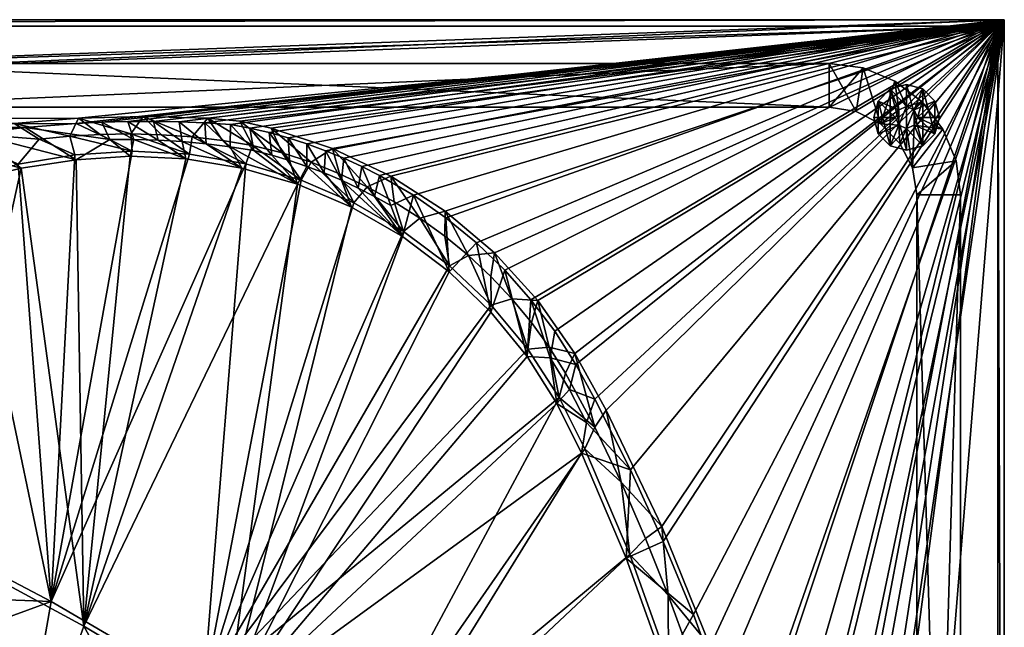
# Model space of a CAD drawing. Header units: metres. Extents: x -1651 to 0, y -1070 to 0.
# Tile 113 of 113: x -450 to 0, y -278 to 0. Entities that reach past the tile are written whole.
import ezdxf

# ---------------------------------------------------------------- set-up
doc = ezdxf.new("R2010")
doc.units = ezdxf.units.M

msp = doc.modelspace()

# ---------------------------------------------------------------- linework, layer by layer
at = {"layer": 'None'}
for points in [[(-1650, 0), (-1208.617432, -44.136024), (0, 0)], [(0, 0), (0, 0, -45), (-1650, 0)], [(0, 0, -45), (-1650, 0, -45), (-1650, 0)], [(-1650, 0, -45), (0, 0, -45), (-1647.142822, -3, -45)], [(0, 0, -45), (-3, -3, -45), (-1647.142822, -3, -45)], [(-1208.617432, -44.136024), (-1134.583252, -48.452602), (0, 0)], [(0, 0), (-1134.583252, -48.452602), (-423.802948, -47.347477)], [(-423.802948, -47.347477), (-412.066315, -46.80043), (0, 0)], [(-412.066315, -46.80043), (-400.32074, -46.502693), (0, 0)], [(0, 0), (-400.32074, -46.502693), (-388.571472, -46.454403)], [(-388.571472, -46.454403), (-376.823853, -46.655575), (0, 0)], [(-376.823853, -46.655575), (-365.08313, -47.106125), (0, 0)], [(0, 0), (-365.08313, -47.106125), (-353.354614, -47.805847)], [(-353.354614, -47.805847), (-344.503265, -49.521671), (0, 0)], [(-344.503265, -49.521671), (-335.726959, -51.587212), (0, 0)], [(0, 0), (-335.726959, -51.587212), (-327.03949, -53.999222)], [(-327.03949, -53.999222), (-318.454498, -56.75391), (0, 0)], [(-318.454498, -56.75391), (-309.985535, -59.846935), (0, 0)], [(0, 0), (-309.985535, -59.846935), (-301.645905, -63.27343)], [(-301.645905, -63.27343), (-293.448761, -67.028008), (0, 0)], [(-293.448761, -67.028008), (-285.406982, -71.104752), (0, 0)], [(0, 0), (-285.406982, -71.104752), (-269.839874, -80.198586)], [(-269.839874, -80.198586), (-255.042557, -90.497719), (0, 0)], [(-255.042557, -90.497719), (-241.108139, -101.93734), (0, 0)], [(0, 0), (-241.108139, -101.93734), (-228.124313, -114.445457)], [(-228.124313, -114.445457), (-216.172775, -127.943367), (0, 0)], [(-216.172775, -127.943367), (-205.328751, -142.34613), (0, 0)], [(0, 0), (-205.328751, -142.34613), (-195.660446, -157.56311)], [(-195.660446, -157.56311), (-187.011627, -173.386047), (0, 0)], [(-187.011627, -173.386047), (-170.745102, -205.573776), (0, 0)], [(0, 0), (-170.745102, -205.573776), (-155.738785, -238.367996)], [(-155.738785, -238.367996), (-142.015244, -271.71936), (0, 0)], [(-142.015244, -271.71936), (-129.595108, -305.577759), (0, 0)], [(0, 0), (-129.595108, -305.577759), (-118.497063, -339.892242)], [(-118.497063, -339.892242), (-108.737801, -374.611206), (0, 0)], [(-108.737801, -374.611206), (-100.331985, -409.682465), (0, 0)], [(0, 0), (-100.331985, -409.682465), (-93.292267, -445.053253)], [(-93.292267, -445.053253), (-87.629234, -480.67038), (0, 0)], [(-87.629234, -480.67038), (-79.13913, -537.831116), (0, 0)], [(-79.13913, -537.831116), (-53.12458, -654.122498), (0, 0)], [(0, 0), (-53.12458, -654.122498), (0, -850)], [(0, 0, -45), (0, -850, -45), (-3, -3, -45)], [(0, -850), (0, -850, -45), (0, 0)], [(0, -850, -45), (0, 0, -45), (0, 0)], [(-3, -3, -3), (-1208.450439, -41.532547, -3), (-1647.142822, -3, -3)], [(-1647.142822, -3, -3), (-1647.142822, -3, -45), (-3, -3, -3)], [(-1647.142822, -3, -45), (-3, -3, -45), (-3, -3, -3)], [(-1134.234009, -45.864342, -3), (-1208.450439, -41.532547, -3), (-3, -3, -3)], [(-422.772034, -44.999176, -3), (-1134.234009, -45.864342, -3), (-3, -3, -3)], [(-393.28891, -44.200535, -3), (-422.772034, -44.999176, -3), (-3, -3, -3)], [(-3, -3, -3), (-363.806396, -45.029205, -3), (-393.28891, -44.200535, -3)], [(-349.135712, -46.373276, -3), (-363.806396, -45.029205, -3), (-3, -3, -3)], [(-334.747314, -49.602505, -3), (-349.135712, -46.373276, -3), (-3, -3, -3)], [(-3, -3, -3), (-306.739197, -58.793034, -3), (-334.747314, -49.602505, -3)], [(-280.138245, -71.493874, -3), (-306.739197, -58.793034, -3), (-3, -3, -3)], [(-255.382217, -87.495743, -3), (-280.138245, -71.493874, -3), (-3, -3, -3)], [(-3, -3, -3), (-232.878342, -106.535088, -3), (-255.382217, -87.495743, -3)], [(-212.99675, -128.298447, -3), (-232.878342, -106.535088, -3), (-3, -3, -3)], [(-196.064285, -152.427551, -3), (-212.99675, -128.298447, -3), (-3, -3, -3)], [(-3, -3, -3), (-181.874649, -178.281738, -3), (-196.064285, -152.427551, -3)], [(-156.359268, -231.46315, -3), (-181.874649, -178.281738, -3), (-3, -3, -3)], [(-134.258759, -286.151947, -3), (-156.359268, -231.46315, -3), (-3, -3, -3)], [(-3, -3, -3), (-115.661369, -342.128998, -3), (-134.258759, -286.151947, -3)], [(-100.641319, -399.170166, -3), (-115.661369, -342.128998, -3), (-3, -3, -3)], [(-89.258583, -457.047028, -3), (-100.641319, -399.170166, -3), (-3, -3, -3)], [(-3, -3, -3), (-81.558594, -515.527832, -3), (-89.258583, -457.047028, -3)], [(-75.179558, -551.954224, -3), (-81.558594, -515.527832, -3), (-3, -3, -3)], [(-3, -848.547241, -3), (-75.179558, -551.954224, -3), (-3, -3, -3)], [(-3, -3, -3), (-3, -3, -45), (-3, -848.547241, -3)], [(-3, -3, -45), (-3, -848.547241, -45), (-3, -848.547241, -3)], [(0, -850, -45), (-3, -848.547241, -45), (-3, -3, -45)], [(-393.28891, -44.200535, -3), (-398.860229, -52.198566, -32.28537), (-422.772034, -44.999176, -3)], [(-384.891144, -52.552658, -32.307537), (-398.860229, -52.198566, -32.28537), (-393.28891, -44.200535, -3)], [(-393.28891, -44.200535, -3), (-363.806396, -45.029205, -3), (-370.957733, -53.532532, -32.337601)], [(-370.957733, -53.532532, -32.337601), (-384.891144, -52.552658, -32.307537), (-393.28891, -44.200535, -3)], [(-1134.583252, -48.452602), (-447.228119, -49.1884), (-423.802948, -47.347477)], [(-1134.583252, -48.452602), (-1060.802246, -55.93948), (-447.228119, -49.1884)], [(-422.772034, -44.999176, -3), (-452.166077, -47.425011, -3), (-1134.234009, -45.864342, -3)], [(-1060.802246, -55.93948), (-470.554016, -52.022148), (-447.228119, -49.1884)], [(-481.384247, -51.449856, -3), (-452.166077, -47.425011, -3), (-440.692657, -54.586483, -32.338753)], [(-447.228119, -49.1884), (-470.554016, -52.022148), (-423.912872, -63.980335, -60)], [(-452.166077, -47.425011, -3), (-422.772034, -44.999176, -3), (-426.78363, -53.240215, -32.298473)], [(-452.166077, -47.425011, -3), (-426.78363, -53.240215, -32.298473), (-440.692657, -54.586483, -32.338753)], [(-408.485901, -54.799259, -29.96188), (-423.802948, -47.347477), (-447.228119, -49.1884)], [(-408.485901, -54.799259, -29.96188), (-447.228119, -49.1884), (-423.912872, -63.980335, -60)], [(-422.772034, -44.999176, -3), (-412.833893, -52.437782, -32.280029), (-426.78363, -53.240215, -32.298473)], [(-412.066315, -46.80043), (-423.802948, -47.347477), (-408.485901, -54.799259, -29.96188)], [(-398.860229, -52.198566, -32.28537), (-412.833893, -52.437782, -32.280029), (-422.772034, -44.999176, -3)], [(-400.32074, -46.502693), (-412.066315, -46.80043), (-397.459656, -54.724636, -29.960766)], [(-397.459656, -54.724636, -29.960766), (-412.066315, -46.80043), (-408.485901, -54.799259, -29.96188)], [(-388.571472, -46.454403), (-400.32074, -46.502693), (-386.444061, -55.016506, -29.959652)], [(-386.444061, -55.016506, -29.959652), (-400.32074, -46.502693), (-397.459656, -54.724636, -29.960766)], [(-376.823853, -46.655575), (-388.571472, -46.454403), (-375.453094, -55.673962, -29.958536)], [(-375.453094, -55.673962, -29.958536), (-388.571472, -46.454403), (-386.444061, -55.016506, -29.959652)], [(-365.08313, -47.106125), (-376.823853, -46.655575), (-364.500671, -56.695503, -29.957422)], [(-364.500671, -56.695503, -29.957422), (-376.823853, -46.655575), (-375.453094, -55.673962, -29.958536)], [(-363.806396, -45.029205, -3), (-357.091217, -55.170677, -32.366619), (-370.957733, -53.532532, -32.337601)], [(-353.354614, -47.805847), (-365.08313, -47.106125), (-353.600616, -58.079052, -29.956308)], [(-353.600616, -58.079052, -29.956308), (-365.08313, -47.106125), (-364.500671, -56.695503, -29.957422)], [(-357.091217, -55.170677, -32.366619), (-363.806396, -45.029205, -3), (-343.335144, -57.531662, -32.38728)], [(-363.806396, -45.029205, -3), (-349.135712, -46.373276, -3), (-343.335144, -57.531662, -32.38728)], [(-342.766632, -59.821953, -29.955194), (-353.354614, -47.805847), (-353.600616, -58.079052, -29.956308)], [(-344.503265, -49.521671), (-353.354614, -47.805847), (-342.766632, -59.821953, -29.955194)], [(-343.335144, -57.531662, -32.38728), (-349.135712, -46.373276, -3), (-329.779022, -60.797821, -32.398285)], [(-349.135712, -46.373276, -3), (-334.747314, -49.602505, -3), (-329.779022, -60.797821, -32.398285)], [(-470.554016, -52.022148), (-493.738586, -55.843609), (-448.932434, -67.813293, -60)], [(-440.692657, -54.586483, -32.338753), (-450.369385, -65.92363, -63), (-481.384247, -51.449856, -3)], [(-423.912872, -63.980335, -60), (-470.554016, -52.022148), (-448.932434, -67.813293, -60)], [(-426.78363, -53.240215, -32.298473), (-424.479492, -61.781364, -63), (-440.692657, -54.586483, -32.338753)], [(-412.833893, -52.437782, -32.280029), (-398.31958, -60.056423, -63), (-426.78363, -53.240215, -32.298473)], [(-426.78363, -53.240215, -32.298473), (-398.31958, -60.056423, -63), (-424.479492, -61.781364, -63)], [(-398.860229, -52.198566, -32.28537), (-398.31958, -60.056423, -63), (-412.833893, -52.437782, -32.280029)], [(-384.891144, -52.552658, -32.307537), (-372.139618, -61.353443, -63), (-398.860229, -52.198566, -32.28537)], [(-372.139618, -61.353443, -63), (-398.31958, -60.056423, -63), (-398.860229, -52.198566, -32.28537)], [(-372.139618, -61.353443, -63), (-384.891144, -52.552658, -32.307537), (-370.957733, -53.532532, -32.337601)], [(-346.307556, -65.800484, -63), (-372.139618, -61.353443, -63), (-370.957733, -53.532532, -32.337601)], [(-370.957733, -53.532532, -32.337601), (-357.091217, -55.170677, -32.366619), (-346.307556, -65.800484, -63)], [(-335.726959, -51.587212), (-344.503265, -49.521671), (-334.574738, -61.906193, -29.954338)], [(-334.574738, -61.906193, -29.954338), (-344.503265, -49.521671), (-342.766632, -59.821953, -29.955194)], [(-327.03949, -53.999222), (-335.726959, -51.587212), (-326.46701, -64.300156, -29.953484)], [(-326.46701, -64.300156, -29.953484), (-335.726959, -51.587212), (-334.574738, -61.906193, -29.954338)], [(-329.779022, -60.797821, -32.398285), (-334.747314, -49.602505, -3), (-316.508392, -65.111557, -32.400467)], [(-316.508392, -65.111557, -32.400467), (-334.747314, -49.602505, -3), (-306.739197, -58.793034, -3)], [(-448.932434, -67.813293, -60), (-493.738586, -55.843609), (-474.006744, -73.934395, -60)], [(-424.479492, -61.781364, -63), (-450.369385, -65.92363, -63), (-440.692657, -54.586483, -32.338753)], [(-423.912872, -63.980335, -60), (-399.136566, -62.399059, -60), (-408.485901, -54.799259, -29.96188)], [(-399.136566, -62.399059, -60), (-397.459656, -54.724636, -29.960766), (-408.485901, -54.799259, -29.96188)], [(-399.136566, -62.399059, -60), (-373.843018, -63.555382, -60), (-397.459656, -54.724636, -29.960766)], [(-373.843018, -63.555382, -60), (-386.444061, -55.016506, -29.959652), (-397.459656, -54.724636, -29.960766)], [(-386.444061, -55.016506, -29.959652), (-373.843018, -63.555382, -60), (-375.453094, -55.673962, -29.958536)], [(-373.843018, -63.555382, -60), (-348.212128, -67.752815, -60), (-375.453094, -55.673962, -29.958536)], [(-375.453094, -55.673962, -29.958536), (-348.212128, -67.752815, -60), (-364.500671, -56.695503, -29.957422)], [(-348.212128, -67.752815, -60), (-353.600616, -58.079052, -29.956308), (-364.500671, -56.695503, -29.957422)], [(-357.091217, -55.170677, -32.366619), (-343.335144, -57.531662, -32.38728), (-346.307556, -65.800484, -63)], [(-348.212128, -67.752815, -60), (-322.790894, -75.105927, -60), (-353.600616, -58.079052, -29.956308)], [(-322.790894, -75.105927, -60), (-342.766632, -59.821953, -29.955194), (-353.600616, -58.079052, -29.956308)], [(-346.307556, -65.800484, -63), (-343.335144, -57.531662, -32.38728), (-321.184601, -73.283333, -63)], [(-343.335144, -57.531662, -32.38728), (-329.779022, -60.797821, -32.398285), (-321.184601, -73.283333, -63)], [(-318.454498, -56.75391), (-327.03949, -53.999222), (-318.4552, -67.000443, -29.952627)], [(-318.4552, -67.000443, -29.952627), (-327.03949, -53.999222), (-326.46701, -64.300156, -29.953484)], [(-310.550903, -70.003227, -29.951773), (-318.454498, -56.75391), (-318.4552, -67.000443, -29.952627)], [(-309.985535, -59.846935), (-318.454498, -56.75391), (-310.550903, -70.003227, -29.951773)], [(-435.240631, -265.682251, -62.999996), (-450.369385, -65.92363, -63), (-424.479492, -61.781364, -63)], [(-398.31958, -60.056423, -63), (-372.139618, -61.353443, -63), (-435.240631, -265.682251, -62.999996)], [(-424.479492, -61.781364, -63), (-398.31958, -60.056423, -63), (-435.240631, -265.682251, -62.999996)], [(-372.139618, -61.353443, -63), (-346.307556, -65.800484, -63), (-435.240631, -265.682251, -62.999996)], [(-399.136566, -62.399059, -60), (-423.912872, -63.980335, -60), (-420.308136, -277.076508, -60)], [(-373.843018, -63.555382, -60), (-399.136566, -62.399059, -60), (-420.308136, -277.076508, -60)], [(-334.574738, -61.906193, -29.954338), (-342.766632, -59.821953, -29.955194), (-322.790894, -75.105927, -60)], [(-322.790894, -75.105927, -60), (-326.46701, -64.300156, -29.953484), (-334.574738, -61.906193, -29.954338)], [(-321.184601, -73.283333, -63), (-329.779022, -60.797821, -32.398285), (-316.508392, -65.111557, -32.400467)], [(-306.739197, -58.793034, -3), (-303.553833, -70.358261, -32.397648), (-316.508392, -65.111557, -32.400467)], [(-302.765564, -73.304214, -29.950918), (-309.985535, -59.846935), (-310.550903, -70.003227, -29.951773)], [(-301.645905, -63.27343), (-309.985535, -59.846935), (-302.765564, -73.304214, -29.950918)], [(-280.138245, -71.493874, -3), (-290.937225, -76.38829, -32.393513), (-306.739197, -58.793034, -3)], [(-290.937225, -76.38829, -32.393513), (-303.553833, -70.358261, -32.397648), (-306.739197, -58.793034, -3)], [(-475.78125, -72.379921, -63), (-450.369385, -65.92363, -63), (-435.240631, -265.682251, -62.999996)], [(-420.308136, -277.076508, -60), (-423.912872, -63.980335, -60), (-448.932434, -67.813293, -60)], [(-435.240631, -265.682251, -62.999996), (-346.307556, -65.800484, -63), (-365.747498, -306.445068, -62.999996)], [(-420.308136, -277.076508, -60), (-348.212128, -67.752815, -60), (-373.843018, -63.555382, -60)], [(-346.307556, -65.800484, -63), (-321.184601, -73.283333, -63), (-365.747498, -306.445068, -62.999996)], [(-318.4552, -67.000443, -29.952627), (-326.46701, -64.300156, -29.953484), (-322.790894, -75.105927, -60)], [(-298.158997, -85.596619, -60), (-318.4552, -67.000443, -29.952627), (-322.790894, -75.105927, -60)], [(-316.508392, -65.111557, -32.400467), (-297.094086, -83.616577, -63), (-321.184601, -73.283333, -63)], [(-310.550903, -70.003227, -29.951773), (-318.4552, -67.000443, -29.952627), (-298.158997, -85.596619, -60)], [(-303.553833, -70.358261, -32.397648), (-297.094086, -83.616577, -63), (-316.508392, -65.111557, -32.400467)], [(-295.110443, -76.898712, -29.950062), (-301.645905, -63.27343), (-302.765564, -73.304214, -29.950918)], [(-293.448761, -67.028008), (-301.645905, -63.27343), (-295.110443, -76.898712, -29.950062)], [(-287.596619, -80.781563, -29.949207), (-293.448761, -67.028008), (-295.110443, -76.898712, -29.950062)], [(-287.596619, -80.781563, -29.949207), (-285.406982, -71.104752), (-293.448761, -67.028008)], [(-420.308136, -277.076508, -60), (-448.932434, -67.813293, -60), (-487.064728, -240.965317, -60)], [(-448.932434, -67.813293, -60), (-474.006744, -73.934395, -60), (-487.064728, -240.965317, -60)], [(-322.790894, -75.105927, -60), (-348.212128, -67.752815, -60), (-420.308136, -277.076508, -60)], [(-302.765564, -73.304214, -29.950918), (-310.550903, -70.003227, -29.951773), (-298.158997, -85.596619, -60)], [(-290.937225, -76.38829, -32.393513), (-297.094086, -83.616577, -63), (-303.553833, -70.358261, -32.397648)], [(-278.698364, -83.158432, -32.388416), (-290.937225, -76.38829, -32.393513), (-280.138245, -71.493874, -3)], [(-280.235016, -84.947212, -29.948353), (-285.406982, -71.104752), (-287.596619, -80.781563, -29.949207)], [(-269.839874, -80.198586), (-285.406982, -71.104752), (-280.235016, -84.947212, -29.948353)], [(-280.138245, -71.493874, -3), (-255.382217, -87.495743, -3), (-266.881622, -90.652008, -32.381878)], [(-266.881622, -90.652008, -32.381878), (-278.698364, -83.158432, -32.388416), (-280.138245, -71.493874, -3)], [(-506.803345, -228.092514, -62.999996), (-475.78125, -72.379921, -63), (-435.240631, -265.682251, -62.999996)], [(-355.208771, -316.096222, -60), (-322.790894, -75.105927, -60), (-420.308136, -277.076508, -60)], [(-365.747498, -306.445068, -62.999996), (-321.184601, -73.283333, -63), (-297.094086, -83.616577, -63)], [(-298.158997, -85.596619, -60), (-322.790894, -75.105927, -60), (-355.208771, -316.096222, -60)], [(-298.158997, -85.596619, -60), (-274.888031, -99.065147, -60), (-302.765564, -73.304214, -29.950918)], [(-274.888031, -99.065147, -60), (-295.110443, -76.898712, -29.950062), (-302.765564, -73.304214, -29.950918)], [(-274.384308, -96.70797, -63), (-297.094086, -83.616577, -63), (-290.937225, -76.38829, -32.393513)], [(-278.698364, -83.158432, -32.388416), (-274.384308, -96.70797, -63), (-290.937225, -76.38829, -32.393513)], [(-287.596619, -80.781563, -29.949207), (-295.110443, -76.898712, -29.950062), (-274.888031, -99.065147, -60)], [(-274.888031, -99.065147, -60), (-280.235016, -84.947212, -29.948353), (-287.596619, -80.781563, -29.949207)], [(-269.839874, -80.198586), (-280.235016, -84.947212, -29.948353), (-274.888031, -99.065147, -60)], [(-253.498688, -115.216362, -60), (-269.839874, -80.198586), (-274.888031, -99.065147, -60)], [(-255.042557, -90.497719), (-269.839874, -80.198586), (-253.498688, -115.216362, -60)], [(-297.094086, -83.616577, -63), (-274.384308, -96.70797, -63), (-365.747498, -306.445068, -62.999996)], [(-274.384308, -96.70797, -63), (-278.698364, -83.158432, -32.388416), (-266.881622, -90.652008, -32.381878)], [(-274.888031, -99.065147, -60), (-298.158997, -85.596619, -60), (-355.208771, -316.096222, -60)], [(-255.382217, -87.495743, -3), (-255.531296, -98.852356, -32.373425), (-266.881622, -90.652008, -32.381878)], [(-255.531296, -98.852356, -32.373425), (-255.382217, -87.495743, -3), (-244.695877, -107.741119, -32.36269)], [(-255.382217, -87.495743, -3), (-232.878342, -106.535088, -3), (-244.695877, -107.741119, -32.36269)], [(-253.369644, -112.37645, -63), (-274.384308, -96.70797, -63), (-266.881622, -90.652008, -32.381878)], [(-266.881622, -90.652008, -32.381878), (-255.531296, -98.852356, -32.373425), (-253.369644, -112.37645, -63)], [(-241.108139, -101.93734), (-255.042557, -90.497719), (-253.498688, -115.216362, -60)], [(-274.384308, -96.70797, -63), (-253.369644, -112.37645, -63), (-365.747498, -306.445068, -62.999996)], [(-255.531296, -98.852356, -32.373425), (-244.695877, -107.741119, -32.36269), (-253.369644, -112.37645, -63)], [(-355.208771, -316.096222, -60), (-253.498688, -115.216362, -60), (-274.888031, -99.065147, -60)], [(-241.108139, -101.93734), (-253.498688, -115.216362, -60), (-234.422501, -133.640961, -60)], [(-228.124313, -114.445457), (-241.108139, -101.93734), (-234.422501, -133.640961, -60)], [(-253.369644, -112.37645, -63), (-244.695877, -107.741119, -32.36269), (-234.341095, -130.40509, -63)], [(-244.695877, -107.741119, -32.36269), (-232.878342, -106.535088, -3), (-234.441681, -117.292717, -32.34985)], [(-244.695877, -107.741119, -32.36269), (-234.441681, -117.292717, -32.34985), (-234.341095, -130.40509, -63)], [(-234.441681, -117.292717, -32.34985), (-232.878342, -106.535088, -3), (-224.839691, -127.479683, -32.335194)], [(-224.839691, -127.479683, -32.335194), (-232.878342, -106.535088, -3), (-212.99675, -128.298447, -3)], [(-365.747498, -306.445068, -62.999996), (-253.369644, -112.37645, -63), (-234.341095, -130.40509, -63)], [(-234.422501, -133.640961, -60), (-253.498688, -115.216362, -60), (-355.208771, -316.096222, -60)], [(-228.124313, -114.445457), (-234.422501, -133.640961, -60), (-217.973877, -153.848602, -60)], [(-216.172775, -127.943367), (-228.124313, -114.445457), (-217.973877, -153.848602, -60)], [(-234.341095, -130.40509, -63), (-234.441681, -117.292717, -32.34985), (-224.839691, -127.479683, -32.335194)], [(-224.839691, -127.479683, -32.335194), (-217.56218, -150.544235, -63), (-234.341095, -130.40509, -63)], [(-212.99675, -128.298447, -3), (-215.960892, -138.274567, -32.319031), (-224.839691, -127.479683, -32.335194)], [(-215.960892, -138.274567, -32.319031), (-217.56218, -150.544235, -63), (-224.839691, -127.479683, -32.335194)], [(-216.172775, -127.943367), (-217.973877, -153.848602, -60), (-207.383652, -154.437347, -29.938089)], [(-205.328751, -142.34613), (-216.172775, -127.943367), (-207.383652, -154.437347, -29.938089)], [(-207.847137, -149.636887, -32.30212), (-215.960892, -138.274567, -32.319031), (-212.99675, -128.298447, -3)], [(-196.064285, -152.427551, -3), (-207.847137, -149.636887, -32.30212), (-212.99675, -128.298447, -3)], [(-234.341095, -130.40509, -63), (-217.56218, -150.544235, -63), (-365.747498, -306.445068, -62.999996)], [(-217.973877, -153.848602, -60), (-234.422501, -133.640961, -60), (-355.208771, -316.096222, -60)], [(-207.847137, -149.636887, -32.30212), (-217.56218, -150.544235, -63), (-215.960892, -138.274567, -32.319031)], [(-205.328751, -142.34613), (-207.383652, -154.437347, -29.938089), (-195.660446, -157.56311)], [(-217.56218, -150.544235, -63), (-203.265121, -172.514938, -63), (-365.747498, -306.445068, -62.999996)], [(-203.265121, -172.514938, -63), (-217.56218, -150.544235, -63), (-207.847137, -149.636887, -32.30212)], [(-200.409439, -161.467834, -32.287315), (-207.847137, -149.636887, -32.30212), (-196.064285, -152.427551, -3)], [(-200.409439, -161.467834, -32.287315), (-203.265121, -172.514938, -63), (-207.847137, -149.636887, -32.30212)], [(-187.059128, -186.074707, -32.277756), (-200.409439, -161.467834, -32.287315), (-196.064285, -152.427551, -3)], [(-187.059128, -186.074707, -32.277756), (-196.064285, -152.427551, -3), (-181.874649, -178.281738, -3)], [(-355.208771, -316.096222, -60), (-204.33606, -175.307526, -60), (-217.973877, -153.848602, -60)], [(-207.383652, -154.437347, -29.938089), (-217.973877, -153.848602, -60), (-204.33606, -175.307526, -60)], [(-207.383652, -154.437347, -29.938089), (-198.633362, -168.928848, -29.936378), (-195.660446, -157.56311)], [(-204.33606, -175.307526, -60), (-198.633362, -168.928848, -29.936378), (-207.383652, -154.437347, -29.938089)], [(-203.265121, -172.514938, -63), (-200.409439, -161.467834, -32.287315), (-187.059128, -186.074707, -32.277756)], [(-195.660446, -157.56311), (-198.633362, -168.928848, -29.936378), (-187.011627, -173.386047)], [(-190.854507, -183.967224, -29.934668), (-198.633362, -168.928848, -29.936378), (-204.33606, -175.307526, -60)], [(-198.633362, -168.928848, -29.936378), (-190.854507, -183.967224, -29.934668), (-187.011627, -173.386047)], [(-365.747498, -306.445068, -62.999996), (-203.265121, -172.514938, -63), (-298.524719, -350.212921, -62.999996)], [(-193.115814, -198.0112, -60), (-204.33606, -175.307526, -60), (-355.208771, -316.096222, -60)], [(-203.265121, -172.514938, -63), (-191.522324, -195.956284, -63), (-298.524719, -350.212921, -62.999996)], [(-193.115814, -198.0112, -60), (-190.854507, -183.967224, -29.934668), (-204.33606, -175.307526, -60)], [(-191.522324, -195.956284, -63), (-203.265121, -172.514938, -63), (-187.059128, -186.074707, -32.277756)], [(-187.011627, -173.386047), (-190.854507, -183.967224, -29.934668), (-170.745102, -205.573776)], [(-175.021301, -211.302628, -32.308681), (-187.059128, -186.074707, -32.277756), (-181.874649, -178.281738, -3)], [(-181.874649, -178.281738, -3), (-156.359268, -231.46315, -3), (-175.021301, -211.302628, -32.308681)], [(-190.854507, -183.967224, -29.934668), (-193.115814, -198.0112, -60), (-170.745102, -205.573776)], [(-191.522324, -195.956284, -63), (-187.059128, -186.074707, -32.277756), (-175.021301, -211.302628, -32.308681)], [(-298.524719, -350.212921, -62.999996), (-191.522324, -195.956284, -63), (-171.008301, -244.226837, -63)], [(-171.008301, -244.226837, -63), (-191.522324, -195.956284, -63), (-175.021301, -211.302628, -32.308681)], [(-291.89328, -357.948517, -60), (-193.115814, -198.0112, -60), (-355.208771, -316.096222, -60)], [(-291.89328, -357.948517, -60), (-172.720093, -245.968185, -60), (-193.115814, -198.0112, -60)], [(-170.745102, -205.573776), (-193.115814, -198.0112, -60), (-172.720093, -245.968185, -60)], [(-172.720093, -245.968185, -60), (-155.738785, -238.367996), (-170.745102, -205.573776)], [(-156.359268, -231.46315, -3), (-163.915329, -236.918182, -32.358879), (-175.021301, -211.302628, -32.308681)], [(-175.021301, -211.302628, -32.308681), (-163.915329, -236.918182, -32.358879), (-171.008301, -244.226837, -63)], [(-435.240631, -265.682251, -62.999996), (-548.162048, -261.558014, -406), (-506.803345, -228.092514, -62.999996)], [(-163.915329, -236.918182, -32.358879), (-156.359268, -231.46315, -3), (-153.546921, -262.851349, -32.402611)], [(-156.359268, -231.46315, -3), (-134.258759, -286.151947, -3), (-153.546921, -262.851349, -32.402611)], [(-163.915329, -236.918182, -32.358879), (-153.546921, -262.851349, -32.402611), (-171.008301, -244.226837, -63)], [(-495.401184, -286.846497, -377.175201), (-435.659668, -319.654297, -377.175201), (-487.064728, -240.965317, -60)], [(-487.064728, -240.965317, -60), (-435.659668, -319.654297, -377.175201), (-420.308136, -277.076508, -60)], [(-142.015244, -271.71936), (-155.738785, -238.367996), (-172.720093, -245.968185, -60)], [(-298.524719, -350.212921, -62.999996), (-171.008301, -244.226837, -63), (-153.33049, -293.606659, -63)], [(-155.082611, -295.183868, -60), (-172.720093, -245.968185, -60), (-291.89328, -357.948517, -60)], [(-155.082611, -295.183868, -60), (-142.015244, -271.71936), (-172.720093, -245.968185, -60)], [(-171.008301, -244.226837, -63), (-153.546921, -262.851349, -32.402611), (-153.33049, -293.606659, -63)], [(-404.908142, -732.795654, -406), (-590.582947, -877.16272, -406), (-548.162048, -261.558014, -406)], [(-495.653809, -287.867249, -406), (-548.162048, -261.558014, -406), (-435.240631, -265.682251, -62.999996)], [(-495.653809, -287.867249, -406), (-404.908142, -732.795654, -406), (-548.162048, -261.558014, -406)], [(-153.546921, -262.851349, -32.402611), (-143.931122, -289.084412, -32.440613), (-153.33049, -293.606659, -63)], [(-153.546921, -262.851349, -32.402611), (-134.258759, -286.151947, -3), (-143.931122, -289.084412, -32.440613)], [(-444.100098, -316.000854, -406), (-495.653809, -287.867249, -406), (-435.240631, -265.682251, -62.999996)], [(-435.240631, -265.682251, -62.999996), (-365.747498, -306.445068, -62.999996), (-444.100098, -316.000854, -406)], [(-155.082611, -295.183868, -60), (-129.595108, -305.577759), (-142.015244, -271.71936)], [(-435.659668, -319.654297, -377.175201), (-377.30127, -354.863586, -377.175201), (-420.308136, -277.076508, -60)], [(-420.308136, -277.076508, -60), (-377.30127, -354.863586, -377.175201), (-355.208771, -316.096222, -60)]]:
    msp.add_3dface(points, dxfattribs=at)
at = {"layer": 'None0'}
for points in [[(-540.000183, -20.000093, -410), (-540.000183, -40.000092, -410), (-80.000198, -20.000093, -410)], [(-540.000183, -40.000092, -410), (-80.000198, -40.000092, -410), (-80.000198, -20.000093, -410)], [(-540.000183, -20.000093, -410), (-80.000198, -20.000093, -410), (-540.000183, -20.000093, -430)], [(-80.000198, -20.000093, -410), (-80.000198, -20.000093, -430), (-540.000183, -20.000093, -430)], [(-80.000198, -20.000093, -430), (-80.000198, -40.000092, -430), (-540.000183, -20.000093, -430)], [(-80.000198, -40.000092, -430), (-540.000183, -40.000092, -430), (-540.000183, -20.000093, -430)], [(-80.000198, -20.000093, -410), (-80.000198, -40.000092, -410), (-64.471062, -22.044542, -410)], [(-80.000198, -20.000093, -410), (-64.471062, -22.044542, -410), (-80.000198, -20.000093, -430)], [(-64.471062, -22.044542, -410), (-64.471062, -22.044542, -430), (-80.000198, -20.000093, -430)], [(-64.471062, -22.044542, -430), (-67.639519, -41.957832, -430), (-80.000198, -20.000093, -430)], [(-67.639519, -41.957832, -430), (-80.000198, -40.000092, -430), (-80.000198, -20.000093, -430)], [(-80.000198, -40.000092, -410), (-67.639519, -41.957832, -410), (-64.471062, -22.044542, -410)], [(-64.471062, -22.044542, -410), (-67.639519, -41.957832, -410), (-56.488792, -47.639412, -410)], [(-56.488792, -47.639412, -430), (-67.639519, -41.957832, -430), (-64.471062, -22.044542, -430)], [(-50.000202, -28.038568, -410), (-64.471062, -22.044542, -410), (-56.488792, -47.639412, -410)], [(-64.471062, -22.044542, -410), (-50.000202, -28.038568, -410), (-64.471062, -22.044542, -430)], [(-50.000202, -28.038568, -410), (-50.000202, -28.038568, -430), (-64.471062, -22.044542, -430)], [(-50.000202, -28.038568, -430), (-56.488792, -47.639412, -430), (-64.471062, -22.044542, -430)], [(-50.000202, -28.038568, -410), (-56.488792, -47.639412, -410), (-48.180397, -41.109219, -410)], [(-48.180397, -41.109219, -430), (-56.488792, -47.639412, -430), (-50.000202, -28.038568, -430)], [(-44.644863, -39.644753, -510), (-44.644863, -29.644753, -510), (-52.144863, -31.654373, -510)], [(-52.144863, -31.654373, -510), (-44.644863, -29.644753, -510), (-52.144863, -31.654373, -550)], [(-44.644863, -29.644753, -510), (-44.644863, -29.644753, -550), (-52.144863, -31.654373, -550)], [(-52.144863, -31.654373, -550), (-44.644863, -29.644753, -550), (-44.644863, -59.644753, -550)], [(-37.573795, -37.573685, -410), (-50.000202, -28.038568, -410), (-44.644863, -39.644753, -410)], [(-44.644863, -39.644753, -410), (-50.000202, -28.038568, -410), (-48.180397, -41.109219, -410)], [(-50.000202, -28.038568, -410), (-37.573795, -37.573685, -410), (-50.000202, -28.038568, -430)], [(-37.573795, -37.573685, -410), (-37.573795, -37.573685, -430), (-50.000202, -28.038568, -430)], [(-44.644863, -39.644753, -430), (-48.180397, -41.109219, -430), (-50.000202, -28.038568, -430)], [(-50.000202, -28.038568, -430), (-37.573795, -37.573685, -430), (-44.644863, -39.644753, -430)], [(-37.144863, -31.654373, -510), (-44.644863, -29.644753, -510), (-44.644863, -39.644753, -510)], [(-44.644863, -29.644753, -510), (-37.144863, -31.654373, -510), (-44.644863, -29.644753, -550)], [(-37.144863, -31.654373, -510), (-37.144863, -31.654373, -550), (-44.644863, -29.644753, -550)], [(-44.644863, -29.644753, -550), (-37.144863, -57.635136, -550), (-44.644863, -59.644753, -550)], [(-44.644863, -29.644753, -550), (-37.144863, -31.654373, -550), (-37.144863, -57.635136, -550)], [(-52.144863, -31.654373, -510), (-57.635242, -37.144753, -510), (-48.180397, -41.109219, -510)], [(-57.635242, -37.144753, -510), (-52.144863, -31.654373, -510), (-57.635242, -37.144753, -550)], [(-52.144863, -31.654373, -510), (-52.144863, -31.654373, -550), (-57.635242, -37.144753, -550)], [(-57.635242, -37.144753, -550), (-52.144863, -31.654373, -550), (-52.144863, -57.635136, -550)], [(-44.644863, -39.644753, -510), (-52.144863, -31.654373, -510), (-48.180397, -41.109219, -510)], [(-52.144863, -31.654373, -550), (-44.644863, -59.644753, -550), (-52.144863, -57.635136, -550)], [(-41.109329, -41.109219, -510), (-37.144863, -31.654373, -510), (-44.644863, -39.644753, -510)], [(-31.654482, -37.144753, -510), (-37.144863, -31.654373, -510), (-41.109329, -41.109219, -510)], [(-37.144863, -31.654373, -510), (-31.654482, -37.144753, -510), (-37.144863, -31.654373, -550)], [(-31.654482, -37.144753, -510), (-31.654482, -37.144753, -550), (-37.144863, -31.654373, -550)], [(-37.144863, -31.654373, -550), (-31.654482, -52.144753, -550), (-37.144863, -57.635136, -550)], [(-37.144863, -31.654373, -550), (-31.654482, -37.144753, -550), (-31.654482, -52.144753, -550)], [(-540.000183, -40.000092, -410), (-540.000183, -40.000092, -430), (-80.000198, -40.000092, -410)], [(-540.000183, -40.000092, -430), (-80.000198, -40.000092, -430), (-80.000198, -40.000092, -410)], [(-67.639519, -41.957832, -410), (-80.000198, -40.000092, -410), (-67.639519, -41.957832, -430)], [(-80.000198, -40.000092, -410), (-80.000198, -40.000092, -430), (-67.639519, -41.957832, -430)], [(-57.635242, -37.144753, -510), (-59.644863, -44.644753, -510), (-49.644863, -44.644753, -510)], [(-59.644863, -44.644753, -510), (-57.635242, -37.144753, -510), (-59.644863, -44.644753, -550)], [(-57.635242, -37.144753, -510), (-57.635242, -37.144753, -550), (-59.644863, -44.644753, -550)], [(-59.644863, -44.644753, -550), (-57.635242, -37.144753, -550), (-57.635242, -52.144753, -550)], [(-48.180397, -41.109219, -510), (-57.635242, -37.144753, -510), (-49.644863, -44.644753, -510)], [(-57.635242, -37.144753, -550), (-52.144863, -57.635136, -550), (-57.635242, -52.144753, -550)], [(-48.180397, -41.109219, -5), (-44.644863, -39.644753, -5), (-48.180397, -41.109219, -410)], [(-44.644863, -39.644753, -5), (-44.644863, -39.644753, -410), (-48.180397, -41.109219, -410)], [(-44.644863, -49.644753, -5), (-44.644863, -39.644753, -5), (-48.180397, -48.180286, -5)], [(-44.644863, -39.644753, -5), (-48.180397, -41.109219, -5), (-48.180397, -48.180286, -5)], [(-48.180397, -41.109219, -430), (-44.644863, -39.644753, -430), (-48.180397, -41.109219, -510)], [(-44.644863, -39.644753, -430), (-44.644863, -39.644753, -510), (-48.180397, -41.109219, -510)], [(-41.109329, -41.109219, -410), (-37.573795, -37.573685, -410), (-44.644863, -39.644753, -410)], [(-37.573795, -37.573685, -430), (-41.109329, -41.109219, -430), (-44.644863, -39.644753, -430)], [(-41.109329, -41.109219, -410), (-44.644863, -39.644753, -410), (-41.109329, -41.109219, -5)], [(-44.644863, -39.644753, -410), (-44.644863, -39.644753, -5), (-41.109329, -41.109219, -5)], [(-41.109329, -41.109219, -5), (-44.644863, -39.644753, -5), (-44.644863, -49.644753, -5)], [(-41.109329, -41.109219, -510), (-44.644863, -39.644753, -510), (-41.109329, -41.109219, -430)], [(-44.644863, -39.644753, -510), (-44.644863, -39.644753, -430), (-41.109329, -41.109219, -430)], [(-39.644863, -44.644753, -510), (-31.654482, -37.144753, -510), (-41.109329, -41.109219, -510)], [(-37.573795, -37.573685, -410), (-41.109329, -41.109219, -410), (-39.644863, -44.644753, -410)], [(-41.109329, -41.109219, -430), (-37.573795, -37.573685, -430), (-39.644863, -44.644753, -430)], [(-39.644863, -44.644753, -510), (-29.644863, -44.644753, -510), (-31.654482, -37.144753, -510)], [(-28.038677, -50.000092, -410), (-37.573795, -37.573685, -410), (-39.644863, -44.644753, -410)], [(-37.573795, -37.573685, -430), (-28.038677, -50.000092, -430), (-39.644863, -44.644753, -430)], [(-37.573795, -37.573685, -410), (-28.038677, -50.000092, -410), (-37.573795, -37.573685, -430)], [(-28.038677, -50.000092, -410), (-28.038677, -50.000092, -430), (-37.573795, -37.573685, -430)], [(-31.654482, -37.144753, -510), (-29.644863, -44.644753, -510), (-31.654482, -37.144753, -550)], [(-29.644863, -44.644753, -510), (-29.644863, -44.644753, -550), (-31.654482, -37.144753, -550)], [(-31.654482, -37.144753, -550), (-29.644863, -44.644753, -550), (-31.654482, -52.144753, -550)], [(-56.488792, -47.639412, -410), (-67.639519, -41.957832, -410), (-56.488792, -47.639412, -430)], [(-67.639519, -41.957832, -410), (-67.639519, -41.957832, -430), (-56.488792, -47.639412, -430)], [(-59.644863, -44.644753, -510), (-57.635242, -52.144753, -510), (-49.644863, -44.644753, -510)], [(-59.644863, -44.644753, -550), (-57.635242, -52.144753, -550), (-59.644863, -44.644753, -510)], [(-57.635242, -52.144753, -550), (-57.635242, -52.144753, -510), (-59.644863, -44.644753, -510)], [(-49.644863, -44.644753, -510), (-57.635242, -52.144753, -510), (-48.180397, -48.180286, -510)], [(-48.180397, -41.109219, -410), (-56.488792, -47.639412, -410), (-49.644863, -44.644753, -410)], [(-56.488792, -47.639412, -430), (-48.180397, -41.109219, -430), (-49.644863, -44.644753, -430)], [(-56.488792, -47.639412, -410), (-48.180397, -48.180286, -410), (-49.644863, -44.644753, -410)], [(-48.180397, -48.180286, -430), (-56.488792, -47.639412, -430), (-49.644863, -44.644753, -430)], [(-49.644863, -44.644753, -5), (-48.180397, -41.109219, -5), (-49.644863, -44.644753, -410)], [(-48.180397, -41.109219, -5), (-48.180397, -41.109219, -410), (-49.644863, -44.644753, -410)], [(-48.180397, -48.180286, -5), (-48.180397, -41.109219, -5), (-49.644863, -44.644753, -5)], [(-49.644863, -44.644753, -430), (-48.180397, -41.109219, -430), (-49.644863, -44.644753, -510)], [(-48.180397, -41.109219, -430), (-48.180397, -41.109219, -510), (-49.644863, -44.644753, -510)], [(-48.180397, -48.180286, -5), (-49.644863, -44.644753, -5), (-48.180397, -48.180286, -410)], [(-49.644863, -44.644753, -5), (-49.644863, -44.644753, -410), (-48.180397, -48.180286, -410)], [(-48.180397, -48.180286, -430), (-49.644863, -44.644753, -430), (-48.180397, -48.180286, -510)], [(-49.644863, -44.644753, -430), (-49.644863, -44.644753, -510), (-48.180397, -48.180286, -510)], [(-41.109329, -48.180286, -5), (-41.109329, -41.109219, -5), (-44.644863, -49.644753, -5)], [(-39.644863, -44.644753, -410), (-41.109329, -41.109219, -410), (-39.644863, -44.644753, -5)], [(-41.109329, -41.109219, -410), (-41.109329, -41.109219, -5), (-39.644863, -44.644753, -5)], [(-41.109329, -48.180286, -5), (-39.644863, -44.644753, -5), (-41.109329, -41.109219, -5)], [(-39.644863, -44.644753, -510), (-41.109329, -41.109219, -510), (-39.644863, -44.644753, -430)], [(-41.109329, -41.109219, -510), (-41.109329, -41.109219, -430), (-39.644863, -44.644753, -430)], [(-28.038677, -50.000092, -410), (-39.644863, -44.644753, -410), (-41.109329, -48.180286, -410)], [(-41.109329, -48.180286, -510), (-31.654482, -52.144753, -510), (-39.644863, -44.644753, -510)], [(-41.109329, -48.180286, -410), (-39.644863, -44.644753, -410), (-41.109329, -48.180286, -5)], [(-39.644863, -44.644753, -410), (-39.644863, -44.644753, -5), (-41.109329, -48.180286, -5)], [(-41.109329, -48.180286, -510), (-39.644863, -44.644753, -510), (-41.109329, -48.180286, -430)], [(-39.644863, -44.644753, -510), (-39.644863, -44.644753, -430), (-41.109329, -48.180286, -430)], [(-39.644863, -44.644753, -430), (-28.038677, -50.000092, -430), (-41.109329, -48.180286, -430)], [(-31.654482, -52.144753, -510), (-29.644863, -44.644753, -510), (-39.644863, -44.644753, -510)], [(-31.654482, -52.144753, -550), (-29.644863, -44.644753, -550), (-31.654482, -52.144753, -510)], [(-29.644863, -44.644753, -550), (-29.644863, -44.644753, -510), (-31.654482, -52.144753, -510)], [(-57.635242, -52.144753, -510), (-52.144863, -57.635136, -510), (-48.180397, -48.180286, -510)], [(-56.488792, -47.639412, -410), (-47.639523, -56.488682, -410), (-48.180397, -48.180286, -410)], [(-47.639523, -56.488682, -410), (-56.488792, -47.639412, -410), (-47.639523, -56.488682, -430)], [(-56.488792, -47.639412, -410), (-56.488792, -47.639412, -430), (-47.639523, -56.488682, -430)], [(-47.639523, -56.488682, -430), (-56.488792, -47.639412, -430), (-48.180397, -48.180286, -430)], [(-48.180397, -48.180286, -510), (-52.144863, -57.635136, -510), (-44.644863, -49.644753, -510)], [(-47.639523, -56.488682, -410), (-44.644863, -49.644753, -410), (-48.180397, -48.180286, -410)], [(-44.644863, -49.644753, -5), (-48.180397, -48.180286, -5), (-44.644863, -49.644753, -410)], [(-48.180397, -48.180286, -5), (-48.180397, -48.180286, -410), (-44.644863, -49.644753, -410)], [(-44.644863, -49.644753, -430), (-48.180397, -48.180286, -430), (-44.644863, -49.644753, -510)], [(-48.180397, -48.180286, -430), (-48.180397, -48.180286, -510), (-44.644863, -49.644753, -510)], [(-44.644863, -49.644753, -430), (-47.639523, -56.488682, -430), (-48.180397, -48.180286, -430)], [(-41.957943, -67.639412, -410), (-41.109329, -48.180286, -410), (-44.644863, -49.644753, -410)], [(-44.644863, -49.644753, -510), (-37.144863, -57.635136, -510), (-41.109329, -48.180286, -510)], [(-44.644863, -49.644753, -410), (-41.109329, -48.180286, -410), (-44.644863, -49.644753, -5)], [(-41.109329, -48.180286, -410), (-41.109329, -48.180286, -5), (-44.644863, -49.644753, -5)], [(-44.644863, -49.644753, -510), (-41.109329, -48.180286, -510), (-44.644863, -49.644753, -430)], [(-41.109329, -48.180286, -510), (-41.109329, -48.180286, -430), (-44.644863, -49.644753, -430)], [(-41.109329, -48.180286, -430), (-41.957943, -67.639412, -430), (-44.644863, -49.644753, -430)], [(-41.957943, -67.639412, -410), (-28.038677, -50.000092, -410), (-41.109329, -48.180286, -410)], [(-28.038677, -50.000092, -430), (-41.957943, -67.639412, -430), (-41.109329, -48.180286, -430)], [(-37.144863, -57.635136, -510), (-31.654482, -52.144753, -510), (-41.109329, -48.180286, -510)], [(-57.635242, -52.144753, -550), (-52.144863, -57.635136, -550), (-57.635242, -52.144753, -510)], [(-52.144863, -57.635136, -550), (-52.144863, -57.635136, -510), (-57.635242, -52.144753, -510)], [(-52.144863, -57.635136, -510), (-44.644863, -59.644753, -510), (-44.644863, -49.644753, -510)], [(-47.639523, -56.488682, -410), (-41.957943, -67.639412, -410), (-44.644863, -49.644753, -410)], [(-41.957943, -67.639412, -430), (-47.639523, -56.488682, -430), (-44.644863, -49.644753, -430)], [(-44.644863, -49.644753, -510), (-44.644863, -59.644753, -510), (-37.144863, -57.635136, -510)], [(-22.044653, -64.470947, -410), (-28.038677, -50.000092, -410), (-41.957943, -67.639412, -410)], [(-28.038677, -50.000092, -430), (-22.044653, -64.470947, -430), (-41.957943, -67.639412, -430)], [(-37.144863, -57.635136, -550), (-31.654482, -52.144753, -550), (-37.144863, -57.635136, -510)], [(-31.654482, -52.144753, -550), (-31.654482, -52.144753, -510), (-37.144863, -57.635136, -510)], [(-28.038677, -50.000092, -410), (-22.044653, -64.470947, -410), (-28.038677, -50.000092, -430)], [(-22.044653, -64.470947, -410), (-22.044653, -64.470947, -430), (-28.038677, -50.000092, -430)], [(-52.144863, -57.635136, -550), (-44.644863, -59.644753, -550), (-52.144863, -57.635136, -510)], [(-44.644863, -59.644753, -550), (-44.644863, -59.644753, -510), (-52.144863, -57.635136, -510)], [(-41.957943, -67.639412, -410), (-47.639523, -56.488682, -410), (-41.957943, -67.639412, -430)], [(-47.639523, -56.488682, -410), (-47.639523, -56.488682, -430), (-41.957943, -67.639412, -430)], [(-44.644863, -59.644753, -550), (-37.144863, -57.635136, -550), (-44.644863, -59.644753, -510)], [(-37.144863, -57.635136, -550), (-37.144863, -57.635136, -510), (-44.644863, -59.644753, -510)], [(-40.000202, -80.000092, -410), (-22.044653, -64.470947, -410), (-41.957943, -67.639412, -410)], [(-22.044653, -64.470947, -430), (-40.000202, -80.000092, -430), (-41.957943, -67.639412, -430)], [(-20.000202, -80.000092, -410), (-22.044653, -64.470947, -410), (-40.000202, -80.000092, -410)], [(-22.044653, -64.470947, -430), (-20.000202, -80.000092, -430), (-40.000202, -80.000092, -430)], [(-22.044653, -64.470947, -410), (-20.000202, -80.000092, -410), (-22.044653, -64.470947, -430)], [(-20.000202, -80.000092, -410), (-20.000202, -80.000092, -430), (-22.044653, -64.470947, -430)], [(-40.000202, -80.000092, -410), (-41.957943, -67.639412, -410), (-40.000202, -80.000092, -430)], [(-41.957943, -67.639412, -410), (-41.957943, -67.639412, -430), (-40.000202, -80.000092, -430)], [(-20.000202, -758.689636, -410), (-20.000202, -80.000092, -410), (-40.000202, -758.689636, -410)], [(-40.000202, -758.689636, -410), (-20.000202, -80.000092, -410), (-40.000202, -80.000092, -410)], [(-40.000202, -80.000092, -410), (-40.000202, -80.000092, -430), (-40.000202, -758.689636, -410)], [(-40.000202, -80.000092, -430), (-40.000202, -758.689636, -430), (-40.000202, -758.689636, -410)], [(-20.000202, -80.000092, -430), (-20.000202, -758.689636, -430), (-40.000202, -80.000092, -430)], [(-40.000202, -80.000092, -430), (-20.000202, -758.689636, -430), (-40.000202, -758.689636, -430)], [(-20.000202, -80.000092, -410), (-20.000202, -758.689636, -410), (-20.000202, -80.000092, -430)], [(-20.000202, -758.689636, -410), (-20.000202, -758.689636, -430), (-20.000202, -80.000092, -430)]]:
    msp.add_3dface(points, dxfattribs=at)

doc.saveas('drawing.dxf')
